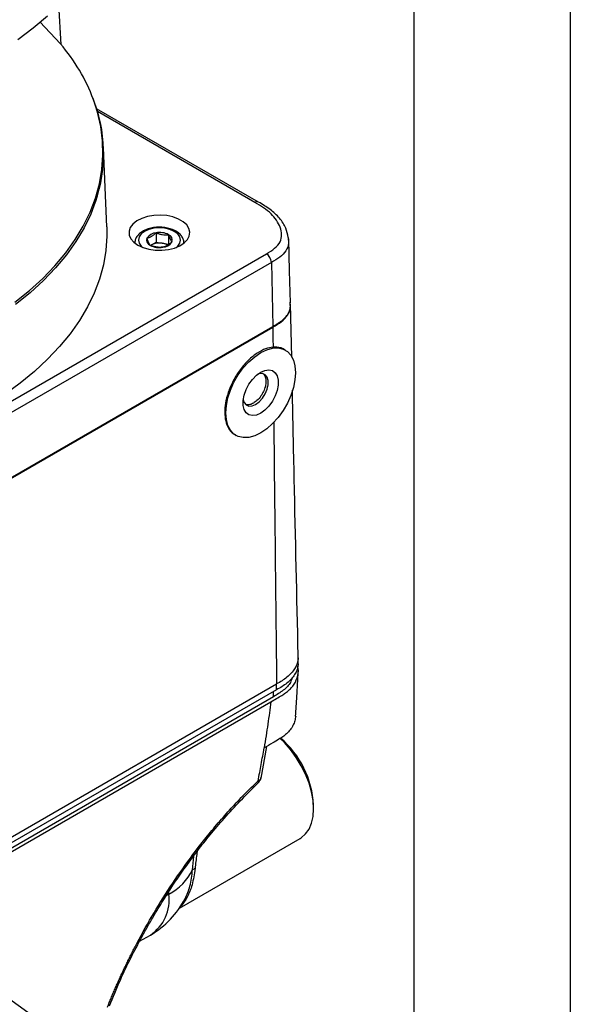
# Model space of a CAD drawing. Header units: millimetres. Extents: x 0 to 768, y 0 to 594.
# Tile 144 of 145: x 707 to 768, y 384 to 494. Entities that reach past the tile are written whole.
import ezdxf

# ---------------------------------------------------------------- set-up
doc = ezdxf.new("R2010")
doc.units = ezdxf.units.MM
doc.header["$LTSCALE"] = 2.75
doc.layers.add('DIMENSIONS', color=140, linetype='Continuous', lineweight=25)
doc.layers.add('TEXT', color=140, linetype='Continuous', lineweight=25)

msp = doc.modelspace()

# ---------------------------------------------------------------- linework, layer by layer
at = {"color": 7, "linetype": 'Continuous'}
msp.add_line((768.36, 593.73), (768.36, 0.01), dxfattribs=at)
for p, q in [((711.47, 491.21), (711.24, 495.68)), ((711.41, 491.29), (709.12, 493.76)), ((733.53, 473.61), (715.45, 484.05)), ((733.13, 473.57), (715.55, 483.72)), ((716.58, 470.85), (716.22, 479.69)), ((722.09, 470.18), (722.09, 469.12)), ((723.48, 469.96), (723.48, 468.9)), ((719.71, 469.05), (719.71, 469.04)), ((721.49, 468.77), (721.58, 468.82)), ((721.52, 468.79), (721.58, 468.82)), ((721.58, 468.82), (722.09, 469.12)), ((722.09, 469.12), (722.78, 469.01)), ((722.78, 469.01), (723.48, 468.9)), ((725.21, 469.04), (725.21, 469.05)), ((736.83, 469.64), (736.85, 469.43)), ((736.9, 469.5), (736.85, 469.66)), ((685.84, 439.79), (734.41, 467.84)), ((734.98, 466.87), (686.4, 438.83)), ((734.98, 466.87), (735.12, 459.71)), ((737.08, 462.07), (737.08, 462.43)), ((737.24, 456.28), (737.11, 462.21)), ((685.71, 431.11), (735.12, 459.63)), ((685.72, 431.19), (735.12, 459.71)), ((736.52, 457.07), (736.3, 457.2)), ((730.91, 447.61), (731.02, 447.55)), ((737.96, 422.27), (737.96, 422.93)), ((684.04, 390.04), (735.55, 419.77)), ((735.55, 419.12), (735.55, 419.77)), ((735.2, 418.35), (683.69, 388.61)), ((735.55, 419.12), (684.04, 389.39)), ((734.91, 417.77), (735.55, 418.14)), ((735.2, 418.35), (735.2, 418.92)), ((684.04, 388.41), (734.91, 417.77)), ((733.82, 409.26), (734.45, 412.79)), ((739.68, 405.83), (739.68, 406.23)), ((724.7, 394.73), (738.18, 402.51)), ((723.22, 396.12), (723.52, 396.3)), ((723.52, 396.3), (723.52, 396.58)), ((720.24, 391.02), (721.45, 391.72))]:
    msp.add_line(p, q)
at = {"flags": 128}
for points in [[(706.63, 491.77), (708.36, 493.07), (709.96, 494.41)], [(706.32, 462.42), (707.94, 463.72), (709.43, 465.08), (710.78, 466.49), (711.99, 467.93), (713.05, 469.42), (713.95, 470.94), (714.71, 472.49), (715.31, 474.05), (715.75, 475.64), (716.03, 477.24), (716.15, 478.84), (716.11, 480.45), (715.91, 482.05), (715.55, 483.65), (715.09, 485.08)], [(715.3, 473.59), (714.79, 472.27), (714.04, 470.72), (713.13, 469.2), (712.07, 467.71), (710.86, 466.26), (709.51, 464.85), (708.02, 463.49), (706.39, 462.18)], [(720.06, 468.8), (720.63, 468.54), (721.29, 468.35), (722, 468.25), (722.74, 468.23), (723.46, 468.31), (724.13, 468.48), (724.73, 468.73), (725.22, 469.05), (725.58, 469.42), (725.8, 469.82), (725.86, 470.24), (725.76, 470.66), (725.51, 471.06), (725.11, 471.42), (724.59, 471.72), (723.97, 471.95), (723.28, 472.1), (722.55, 472.15), (721.82, 472.12), (721.12, 471.99), (720.48, 471.78), (719.93, 471.5), (719.5, 471.16), (719.21, 470.77), (719.07, 470.35), (719.09, 469.93), (719.27, 469.51), (719.6, 469.13), (720.06, 468.8)], [(716.58, 470.85), (716.59, 469.79), (716.47, 468.19), (716.2, 466.6), (715.76, 465.01), (715.17, 463.45), (714.43, 461.91), (713.53, 460.39), (712.49, 458.91), (711.3, 457.46), (709.97, 456.05), (708.51, 454.69), (706.91, 453.38), (705.18, 452.13)], [(724.33, 468.55), (724.5, 468.7), (724.73, 469.02), (724.81, 469.37), (724.73, 469.73), (724.5, 470.05), (724.12, 470.33), (723.64, 470.55), (723.07, 470.68), (722.46, 470.73), (721.85, 470.68), (721.29, 470.55), (720.8, 470.33), (720.43, 470.05), (720.19, 469.73), (720.11, 469.37), (720.19, 469.02), (720.43, 468.7), (720.59, 468.55)], [(737.11, 462.36), (737, 465.92), (736.9, 469.48)], [(735.12, 459.63), (735.14, 458.38), (735.15, 457.4)], [(737.66, 454.55), (737.6, 453.74), (737.43, 452.88), (737.14, 452.01), (736.75, 451.14), (736.27, 450.31), (735.72, 449.54), (735.1, 448.86), (734.45, 448.28), (733.77, 447.82), (733.1, 447.5), (732.44, 447.32), (731.83, 447.3), (731.27, 447.43), (730.79, 447.7), (730.41, 448.12), (730.12, 448.66), (729.94, 449.32), (729.88, 450.06), (729.94, 450.88), (730.12, 451.74), (730.41, 452.61), (730.79, 453.48), (731.27, 454.31), (731.83, 455.08), (732.44, 455.76), (733.1, 456.34), (733.77, 456.8), (734.45, 457.12), (735.1, 457.3), (735.72, 457.32), (736.27, 457.19), (736.75, 456.92), (737.14, 456.5), (737.43, 455.95), (737.6, 455.3), (737.66, 454.55)], [(733.77, 454.6), (734.25, 454.8), (734.69, 454.86), (735.09, 454.78), (735.4, 454.55), (735.63, 454.19), (735.74, 453.72), (735.74, 453.17), (735.63, 452.57), (735.4, 451.95), (735.09, 451.36), (734.69, 450.82), (734.25, 450.36), (733.77, 450.02), (733.3, 449.82), (732.85, 449.75), (732.46, 449.84), (732.14, 450.07), (731.92, 450.43), (731.81, 450.9), (731.81, 451.45), (731.92, 452.05), (732.14, 452.67), (732.46, 453.26), (732.85, 453.8), (733.3, 454.26), (733.77, 454.6)], [(731.82, 451.53), (731.92, 451.21), (732.14, 450.95), (732.44, 450.82), (732.81, 450.84), (733.21, 451), (733.61, 451.3), (733.97, 451.7), (734.28, 452.18), (734.49, 452.7), (734.61, 453.21), (734.61, 453.68), (734.49, 454.06), (734.28, 454.32), (733.97, 454.45), (733.61, 454.43), (733.47, 454.39)], [(738.18, 402.51), (738.31, 402.59), (738.79, 403.01), (739.17, 403.55), (739.45, 404.21), (739.62, 404.98), (739.68, 405.83), (739.62, 406.74), (739.45, 407.7), (739.17, 408.69), (738.79, 409.68), (738.31, 410.64), (737.75, 411.57), (737.12, 412.43), (736.43, 413.22), (735.94, 413.68)]]:
    msp.add_lwpolyline(points, dxfattribs=at)
for centre, radius, start, end in [((695.22, 477.5), 21.27, 20.8753, 40.4234), ((699.68, 479.05), 16.55, 340.7462, 22.3582), ((733.37, 473.27), 0.385, 64.1254, 127.1509), ((722.17, 468.86), 1.32, 93.4335, 146.5611), ((722.46, 468), 2.22, 62.6428, 99.7711), ((723.26, 469.37), 0.635, 340.539, 69.2579), ((721.66, 469.38), 0.635, 160.539, 249.2579), ((722.46, 470.75), 2.22, 242.6428, 279.7711), ((722.46, 467.12), 1.92, 80.2289, 117.3572), ((722.57, 467.45), 1.57, 59.057, 82.3155), ((722.75, 469.88), 1.32, 273.4335, 326.5611), ((733.74, 466.8), 1.23, 3.2296, 57.3477), ((729.16, 405.71), 10.53, 2.8319, 49.5749), ((733.27, 408.84), 0.254, 324.3515, 27.9277), ((720.75, 401.65), 6.03, 297.4235, 334.0143), ((726.52, 398.65), 0.502, 99.8012, 135.4311), ((718.78, 395.68), 4.78, 303.9367, 7.3755), ((716.45, 400.38), 10, 299.9973, 332.6298)]:
    msp.add_arc(centre, radius, start, end)
for points, knots in [([(734.41, 467.84), (735.07, 468.22), (735.69, 468.65), (736.18, 469.7), (736.14, 470.26), (735.75, 471.33), (735.4, 471.84), (734.45, 472.77), (733.8, 473.19), (733.13, 473.57)], [0, 0, 0, 0, 0.25, 0.25, 0.5, 0.5, 0.75, 0.75, 1, 1, 1, 1]), ([(736.85, 469.66), (736.78, 470.01), (736.63, 470.76), (735.92, 471.83), (734.87, 472.81), (733.98, 473.35), (733.53, 473.61)], [0, 0, 0, 0, 0.224375, 0.481972, 0.742804, 1, 1, 1, 1]), ([(724.32, 470.35), (724.24, 470.4), (723.99, 470.53), (723.51, 470.69), (722.91, 470.8), (722.27, 470.82), (721.65, 470.74), (721.07, 470.59), (720.55, 470.35), (720.14, 470.04), (719.87, 469.68), (719.72, 469.34), (719.73, 469.12), (719.73, 469.03)], [0, 0, 0, 0, 0.05422, 0.155135, 0.25573, 0.356064, 0.456523, 0.557498, 0.65952, 0.762969, 0.854705, 0.941981, 1, 1, 1, 1]), ([(721.07, 469.59), (721.11, 469.6), (721.19, 469.62), (721.36, 469.68), (721.58, 469.78), (721.79, 469.93), (721.96, 470.07), (722.04, 470.14), (722.09, 470.18)], [0, 0, 0, 0, 0.127214, 0.249953, 0.499471, 0.749349, 0.872225, 1, 1, 1, 1]), ([(722.09, 470.18), (722.14, 470.16), (722.26, 470.11), (722.49, 470.04), (722.78, 469.97), (723.08, 469.95), (723.31, 469.95), (723.42, 469.96), (723.48, 469.96)], [0, 0, 0, 0, 0.127214, 0.249953, 0.499471, 0.749349, 0.872225, 1, 1, 1, 1]), ([(723.48, 469.96), (723.5, 469.92), (723.53, 469.82), (723.59, 469.65), (723.67, 469.46), (723.75, 469.31), (723.81, 469.22), (723.84, 469.18), (723.85, 469.16)], [0, 0, 0, 0, 0.127214, 0.249953, 0.499471, 0.749349, 0.872225, 1, 1, 1, 1]), ([(725.19, 469.02), (725.2, 469.11), (725.2, 469.34), (725.05, 469.68), (724.78, 470.03), (724.51, 470.24), (724.34, 470.34), (724.32, 470.35)], [0, 0, 0, 0, 0.168069, 0.425478, 0.685978, 0.961991, 1, 1, 1, 1]), ([(721.44, 468.78), (721.42, 468.8), (721.39, 468.84), (721.33, 468.94), (721.25, 469.09), (721.17, 469.28), (721.11, 469.45), (721.08, 469.54), (721.07, 469.59)], [0, 0, 0, 0, 0.127214, 0.249953, 0.499471, 0.749349, 0.872225, 1, 1, 1, 1]), ([(722.83, 468.57), (722.78, 468.56), (722.66, 468.56), (722.43, 468.55), (722.14, 468.58), (721.84, 468.64), (721.61, 468.72), (721.5, 468.76), (721.44, 468.78)], [0, 0, 0, 0, 0.127214, 0.249953, 0.499471, 0.749349, 0.872225, 1, 1, 1, 1]), ([(723.85, 469.16), (723.81, 469.12), (723.73, 469.05), (723.56, 468.91), (723.34, 468.76), (723.13, 468.66), (722.96, 468.6), (722.88, 468.58), (722.83, 468.57)], [0, 0, 0, 0, 0.127214, 0.249953, 0.499471, 0.749349, 0.872225, 1, 1, 1, 1]), ([(736.85, 469.43), (736.87, 469.3), (736.93, 468.87), (736.65, 468.17), (735.95, 467.44), (735.3, 467.06), (734.98, 466.87)], [0, 0, 0, 0, 0.138512, 0.445222, 0.725344, 1, 1, 1, 1]), ([(735.12, 459.71), (735.23, 459.78), (735.46, 459.91), (735.78, 460.1), (736.12, 460.35), (736.47, 460.65), (736.88, 461.17), (737.13, 461.76), (737.08, 462.21), (737.06, 462.36)], [0, 0, 0, 0, 0.092068, 0.182963, 0.270315, 0.406707, 0.547496, 0.849812, 1, 1, 1, 1]), ([(735.12, 459.63), (735.46, 459.83), (736.13, 460.22), (736.81, 460.95), (737.09, 461.53), (737.08, 461.85), (737.08, 461.89)], [0, 0, 0, 0, 0.317763, 0.634691, 0.951857, 1, 1, 1, 1]), ([(735.15, 457.4), (734.88, 457.36), (734.31, 457.26), (733.36, 456.76), (732.38, 455.98), (731.45, 454.91), (730.67, 453.66), (730.12, 452.37), (729.81, 451.16), (729.73, 450.09), (729.83, 449.12), (730.17, 448.3), (730.55, 447.78), (730.87, 447.66), (730.92, 447.64)], [0, 0, 0, 0, 0.0800311, 0.1678221, 0.2616726, 0.3588749, 0.4560775, 0.5499286, 0.6377203, 0.7177521, 0.7977839, 0.8855756, 0.9794267, 1, 1, 1, 1]), ([(736.29, 457.2), (736.19, 457.25), (735.9, 457.41), (735.45, 457.4), (735.15, 457.4)], [0, 0, 0, 0, 0.336318, 1, 1, 1, 1]), ([(734.07, 454.42), (734.15, 454.32), (734.31, 454.11), (734.39, 453.61), (734.32, 453.04), (734.11, 452.47), (733.79, 451.91), (733.4, 451.44), (733.09, 451.24), (732.96, 451.15)], [0, 0, 0, 0, 0.140916, 0.290136, 0.439355, 0.580916, 0.709278, 0.871641, 1, 1, 1, 1]), ([(737.96, 422.99), (737.81, 429.55), (737.59, 439.41), (737.38, 449.29), (737.31, 452.59)], [0, 0, 0, 0, 0.66501, 1, 1, 1, 1]), ([(732.96, 451.15), (732.83, 451.08), (732.54, 450.93), (732.29, 450.97), (732.15, 450.98)], [0, 0, 0, 0, 0.465319, 1, 1, 1, 1]), ([(735.23, 449.06), (735.29, 443.61), (735.39, 433.84), (735.5, 424.08), (735.55, 419.77)], [0, 0, 0, 0, 0.558319, 1, 1, 1, 1]), ([(737.91, 422.99), (737.93, 422.87), (738, 422.35), (737.65, 421.49), (736.8, 420.51), (735.96, 420.01), (735.55, 419.77)], [0, 0, 0, 0, 0.099738, 0.426285, 0.723314, 1, 1, 1, 1]), ([(737.92, 422.27), (737.93, 422.17), (738, 421.68), (737.65, 420.83), (736.8, 419.85), (735.96, 419.36), (735.55, 419.12)], [0, 0, 0, 0, 0.084242, 0.416409, 0.718552, 1, 1, 1, 1]), ([(735.55, 418.14), (735.75, 418.26), (736.09, 418.46), (736.58, 418.78), (737, 419.13), (737.51, 419.68), (737.9, 420.48), (738.04, 421.25), (737.91, 421.69), (737.88, 421.78)], [0, 0, 0, 0, 0.119565, 0.209682, 0.321268, 0.431363, 0.67237, 0.928357, 1, 1, 1, 1]), ([(737.28, 420.51), (737.23, 420.31), (737.1, 419.79), (736.36, 419.04), (735.58, 418.58), (735.2, 418.35)], [0, 0, 0, 0, 0.231732, 0.621447, 1, 1, 1, 1]), ([(737.67, 416.17), (737.72, 416.91), (737.85, 418.58), (737.92, 420.25), (737.96, 421.18)], [0, 0, 0, 0, 0.443596, 1, 1, 1, 1]), ([(734.91, 417.77), (734.86, 417.37), (734.75, 416.53), (734.57, 415.27), (734.37, 413.96), (734.23, 413.07), (734.16, 412.62)], [0, 0, 0, 0, 0.236549, 0.482659, 0.737434, 1, 1, 1, 1]), ([(737.68, 416.17), (737.66, 416), (737.6, 415.65), (737.33, 414.97), (736.87, 414.36), (736.26, 413.87), (735.73, 413.55), (735.04, 413.13), (734.48, 412.81), (734.16, 412.62)], [0, 0, 0, 0, 0.119718, 0.248328, 0.494971, 0.587857, 0.676338, 0.813699, 1, 1, 1, 1]), ([(733.49, 408.96), (733.55, 409.26), (733.66, 409.87), (733.83, 410.78), (733.99, 411.7), (734.11, 412.31), (734.16, 412.62)], [0, 0, 0, 0, 0.250115, 0.500284, 0.750305, 1, 1, 1, 1]), ([(733.47, 408.69), (733.51, 408.73), (733.6, 408.82), (733.7, 408.98), (733.78, 409.15), (733.81, 409.28), (733.83, 409.34)], [0, 0, 0, 0, 0.230388, 0.470164, 0.725514, 1, 1, 1, 1]), ([(733.49, 408.96), (733.57, 409), (733.72, 409.09), (733.82, 409.23), (733.82, 409.31), (733.82, 409.33)], [0, 0, 0, 0, 0.435203, 0.87767, 1, 1, 1, 1]), ([(716.66, 383.66), (716.73, 383.83), (716.86, 384.17), (717.07, 384.68), (717.28, 385.19), (717.51, 385.71), (717.73, 386.23), (717.96, 386.74), (718.2, 387.26), (718.44, 387.78), (718.69, 388.31), (718.95, 388.83), (719.21, 389.35), (719.47, 389.88), (720.23, 391.36), (721.58, 393.79), (723.65, 397.12), (725.89, 400.34), (727.72, 402.68), (729.02, 404.24), (729.75, 405.07), (730.48, 405.88), (731.22, 406.68), (731.97, 407.46), (732.72, 408.22), (733.24, 408.71), (733.49, 408.96)], [0, 0, 0, 0, 0.019208, 0.038397, 0.057573, 0.076742, 0.095909, 0.11508, 0.134262, 0.153459, 0.172678, 0.191924, 0.211203, 0.230521, 0.249884, 0.3748, 0.499572, 0.624214, 0.749126, 0.785002, 0.820808, 0.856578, 0.892346, 0.92815, 0.964022, 1, 1, 1, 1]), ([(716.89, 383.81), (717.28, 384.76), (718.01, 386.55), (719.22, 389.09), (720.28, 391.12), (721.15, 392.7), (721.84, 393.88), (722.45, 394.89), (723.14, 396.01), (724.04, 397.4), (725.28, 399.19), (726.66, 401.07), (728.16, 402.97), (729.74, 404.83), (731.52, 406.78), (732.8, 408.04), (733.47, 408.69)], [0, 0, 0, 0, 0.109074, 0.203768, 0.284923, 0.337111, 0.381666, 0.418478, 0.452435, 0.509157, 0.579503, 0.663656, 0.735889, 0.815983, 0.903996, 1, 1, 1, 1]), ([(726.16, 399), (726.2, 399.5), (726.24, 400), (726.29, 400.53), (726.29, 400.54)], [0, 0, 0, 0, 0.974909, 1, 1, 1, 1]), ([(726.66, 401.05), (726.65, 400.94), (726.57, 400.3), (726.5, 399.67), (726.44, 399.15)], [0, 0, 0, 0, 0.178075, 1, 1, 1, 1]), ([(726.44, 399.15), (726.35, 398.52), (726.18, 397.34), (725.6, 395.97), (725.08, 395.14), (724.75, 394.89), (724.69, 394.84)], [0, 0, 0, 0, 0.344231, 0.655268, 0.934182, 1, 1, 1, 1]), ([(725.33, 395.78), (725.53, 396.23), (725.95, 397.17), (726.09, 398.38), (726.16, 399)], [0, 0, 0, 0, 0.478354, 1, 1, 1, 1])]:
    msp.add_open_spline(points, degree=3, knots=knots)
at = {"layer": 'DIMENSIONS'}
msp.add_open_spline([(703.29, 386.18), (763.67, 346.69), (650.32, 358.2), (664.41, 318.66)], degree=3, dxfattribs=at)
at = {"layer": 'TEXT'}
msp.add_line((750.89, 576.26), (750.89, 17.46), dxfattribs=at)

doc.saveas('drawing.dxf')
